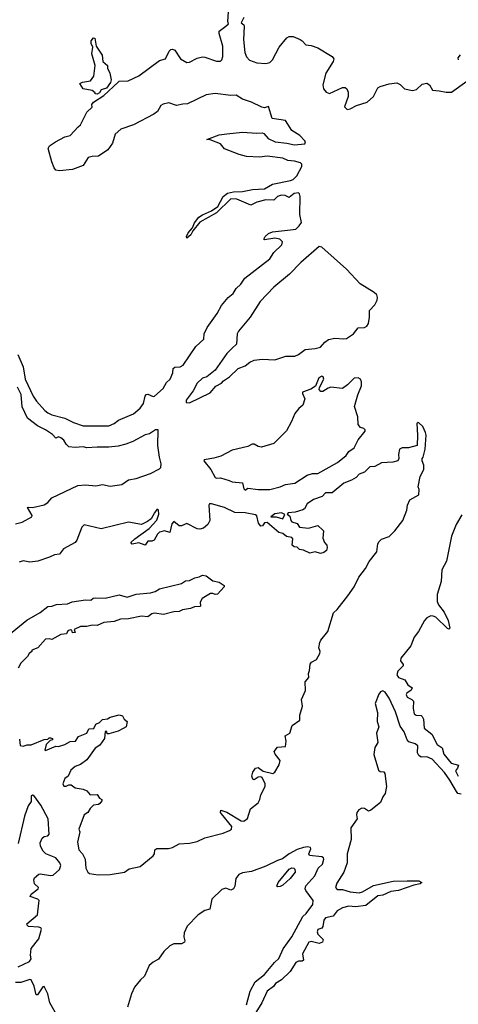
# Model space of a CAD drawing. Extents: x 2528705 to 2678277, y 911730 to 1023331.
# Tile 83 of 241: x 2584757 to 2588138, y 962555 to 970148. Entities that reach past the tile are written whole.
import ezdxf

# ---------------------------------------------------------------- set-up
doc = ezdxf.new("R2010")
doc.units = 0

msp = doc.modelspace()

# ---------------------------------------------------------------- linework, layer by layer
at = {"layer": '0CON20XD'}
for points in [[(2586015, 969496.3), (2585965, 969486.7), (2585905.9, 969505.9), (2585862.9, 969497.1), (2585844.7, 969485.3), (2585818.7, 969441.3), (2585790.3, 969419.7), (2585635, 969338), (2585536.9, 969305), (2585493.8, 969265), (2585472, 969195), (2585435.9, 969144.1), (2585365, 969095.4), (2585315, 969094), (2585285, 969086.2), (2585245, 969023.8), (2585165, 968991.6), (2585065, 968982.5), (2585035, 968988.5), (2585022.3, 969005), (2585005, 969051.4), (2584975.5, 969155), (2584986.9, 969175), (2585034.2, 969205), (2585105, 969245.7), (2585145, 969256.2), (2585208.8, 969321.2), (2585225, 969337.5), (2585275.7, 969434.3), (2585315, 969473.3), (2585314.3, 969495), (2585325, 969513.1), (2585406.6, 969563.4), (2585515, 969667.1), (2585525, 969672.9), (2585592.3, 969677.7), (2585675, 969714.4), (2585835.9, 969834.1), (2585880, 969845), (2585908.1, 969905), (2585921.8, 969918.2), (2585935, 969920.6), (2585951.8, 969911.8), (2585995.8, 969845), (2586045, 969818.6), (2586065, 969820), (2586125, 969850.4), (2586165, 969860.5), (2586185, 969858.9), (2586275, 969827.8), (2586305, 969828.1), (2586315, 969838), (2586322.7, 969865), (2586323.5, 969945), (2586295, 970042.5), (2586295, 970060), (2586345, 970098.6), (2586366.2, 970115), (2586362.5, 970135), (2586368.1, 970245)], [(2586484.4, 970165), (2586463.3, 970125), (2586485, 970107.1), (2586488.5, 970095), (2586481.7, 969995), (2586491.8, 969895), (2586505, 969861.4), (2586528.6, 969835), (2586585, 969816.5), (2586655, 969809.5), (2586685, 969816.9), (2586705, 969838.6), (2586756.2, 969935), (2586815, 970008.1), (2586835, 970019.6), (2586865, 970018.2), (2586918.1, 969995), (2586935.5, 969985), (2586963, 969953), (2587005, 969948.2), (2587055, 969930), (2587165, 969864.2), (2587179.4, 969845), (2587174.4, 969825), (2587116.9, 969735), (2587094.5, 969645), (2587099.4, 969615), (2587119.4, 969589.4), (2587145, 969580), (2587245, 969625.5), (2587265, 969624.4), (2587278, 969615), (2587289.5, 969589.5), (2587287.8, 969555), (2587262, 969475), (2587282.5, 969455), (2587305, 969460), (2587353.6, 969486.4), (2587435, 969510.9), (2587485, 969555.6), (2587517.2, 969622.8), (2587535, 969633.8), (2587605, 969654.3), (2587665, 969660.3), (2587689, 969649), (2587724.2, 969614.2), (2587785, 969602.9), (2587815, 969610), (2587860.2, 969649.8), (2587895, 969657.4), (2587915.9, 969645.9), (2587938, 969605), (2587989.8, 969600.2), (2588045, 969588.2), (2588085, 969589.5), (2588205, 969673.6)], [(2585355, 969573.8), (2585340, 969575), (2585340, 969585), (2585315, 969602.5), (2585245, 969613.8), (2585220, 969655), (2585240, 969665), (2585302.5, 969677.5), (2585328.3, 969711.7), (2585338.8, 969795), (2585313.3, 969885), (2585320, 969935), (2585307.5, 969965), (2585307.5, 969985), (2585325, 970007.5), (2585336.7, 970006.7), (2585347.5, 969945), (2585392.5, 969875), (2585397.5, 969825), (2585433.3, 969795), (2585433.9, 969773.9), (2585452, 969735), (2585462.2, 969685), (2585457.3, 969662.7), (2585425, 969621.2), (2585384, 969606), (2585372.5, 969585), (2585355, 969573.8)], [(2588139.1, 969839.1), (2588136.9, 969855), (2588153.8, 969876.2)], [(2584742.5, 967565), (2584785, 967470), (2584798.8, 967375), (2584862, 967245), (2584886.9, 967206.9), (2584950.8, 967135), (2584973.8, 967115), (2585005, 967102), (2585106.2, 967076.2), (2585172.4, 967042.4), (2585245, 967016), (2585445, 967016), (2585485, 967034.4), (2585519.2, 967060.8), (2585635, 967108), (2585685, 967152), (2585711.1, 967188.9), (2585724.5, 967245.5), (2585732.6, 967257.4), (2585745, 967258.9), (2585785, 967241.9), (2585795, 967244.3), (2585862, 967305), (2585889.7, 967350.3), (2585916.2, 967375), (2585938, 967425), (2585941.1, 967458.9), (2585951.7, 967468.3), (2585995, 967471.9), (2586018, 967485), (2586115, 967628.8), (2586177.5, 967685), (2586180, 967725), (2586202, 967775), (2586278.9, 967881.1), (2586311.4, 967945), (2586365, 968005.6), (2586403.4, 968036.6), (2586425.8, 968075), (2586460.8, 968109.2), (2586493.3, 968155), (2586685, 968303.1), (2586717.2, 968352.8), (2586777.7, 968412.3), (2586781.8, 968435), (2586762.2, 968455), (2586725, 968464), (2586645, 968450.6), (2586640, 968455), (2586650.4, 968475), (2586675, 968499.2), (2586705, 968512), (2586845, 968527.9), (2586885, 968532.5), (2586911.7, 968558.3), (2586928.5, 968585), (2586916.1, 968646.1), (2586917.8, 968785), (2586914.3, 968804.3), (2586905, 968813.9), (2586873.5, 968806.5), (2586835, 968777.5), (2586802.2, 968792.2), (2586775, 968794.1), (2586745, 968784), (2586715, 968757.3), (2586655, 968759.5), (2586585, 968741.1), (2586537.7, 968717.7), (2586430, 968765), (2586385, 968766.4), (2586275, 968659.5), (2586144.7, 968585.3), (2586090.9, 968519.1), (2586075, 968490), (2586045, 968462.5), (2586042.5, 968475), (2586055, 968503.3), (2586087.8, 968542.2), (2586105, 968582), (2586138.9, 968625), (2586165, 968643.8), (2586235.4, 968674.6), (2586285, 968708.6), (2586325.9, 968784.1), (2586359.1, 968810.9), (2586405, 968820.9), (2586475, 968822.7), (2586552.1, 968837.9), (2586645, 968842.4), (2586705, 968879.2), (2586845, 968906.7), (2586865, 968916.8), (2586893.7, 968945), (2586932.8, 969015), (2586932.1, 969035), (2586920.8, 969045), (2586875, 969057.1), (2586825, 969061.2), (2586785, 969079.2), (2586664.2, 969095.8), (2586605, 969088), (2586505, 969094), (2586448.3, 969108.3), (2586335, 969152.5), (2586305, 969190), (2586225, 969222.5), (2586200, 969225), (2586295, 969260), (2586355, 969267.5), (2586475, 969281.2), (2586585, 969273.3), (2586625, 969276.7), (2586639.5, 969269.5), (2586672.1, 969232.1), (2586727.3, 969207.3), (2586816.9, 969196.9), (2586875, 969182.9), (2586955, 969191.5), (2586960.5, 969205), (2586954.5, 969215), (2586916.8, 969255), (2586853.7, 969293.7), (2586805, 969370.8), (2586702.5, 969385), (2586675, 969478.6), (2586645, 969469.1), (2586622.4, 969472.4), (2586545, 969511.4), (2586475, 969535.4), (2586425, 969565.5), (2586385, 969563.3), (2586265, 969580), (2586195, 969568), (2586049.6, 969500.4), (2586015, 969496.3)], [(2586065, 967192.5), (2586225, 967270.8), (2586269.4, 967320.6), (2586313.8, 967345), (2586327.6, 967362.4), (2586375, 967394.2), (2586440.9, 967459.1), (2586495, 967477.8), (2586531.8, 967508.2), (2586565, 967521.5), (2586625, 967530.9), (2586725, 967524.7), (2586807.7, 967552.3), (2586876.7, 967553.3), (2586905, 967565.3), (2586956.5, 967603.5), (2587035, 967611.7), (2587075, 967622.9), (2587108.2, 967661.8), (2587138, 967682), (2587185, 967692.5), (2587255, 967685.9), (2587275, 967689.5), (2587329.6, 967725), (2587365, 967771.5), (2587413.7, 967773.7), (2587433.3, 967785), (2587445, 967804.4), (2587452.9, 967855), (2587454.7, 967905), (2587495, 967950), (2587511.9, 967985), (2587515.2, 968005), (2587509.8, 968025), (2587489.7, 968045), (2587381.1, 968111.1), (2587276.7, 968225), (2587085, 968394.6), (2587065, 968397.7), (2586925, 968275.7), (2586835.5, 968184.5), (2586716.7, 968085), (2586611.2, 967975), (2586533.3, 967855), (2586442.5, 967745), (2586432.5, 967725), (2586427.5, 967645), (2586393.9, 967616.1), (2586355, 967572.5), (2586263.3, 967445), (2586200, 967395), (2586165, 967382.5), (2586125.7, 967344.3), (2586093, 967287), (2586039.2, 967215), (2586040, 967195), (2586065, 967192.5)], [(2586495, 966520), (2586515, 966536), (2586594.3, 966524.3), (2586685, 966524.5), (2586765, 966544.4), (2586805, 966563.1), (2586878.8, 966575), (2586972.5, 966635), (2587015, 966648), (2587055, 966648.6), (2587205.6, 966734.4), (2587273.9, 966786.1), (2587295, 966817.5), (2587334.2, 966845.8), (2587365, 966906.7), (2587420, 966975), (2587420, 966985), (2587410, 966995), (2587383.9, 967003.9), (2587366.2, 967025), (2587363.8, 967085), (2587338.9, 967165), (2587364.6, 967254.6), (2587392.7, 967325), (2587392.7, 967355), (2587384.4, 967375), (2587365, 967387.1), (2587335, 967382.9), (2587285, 967332.7), (2587245, 967304.6), (2587155, 967313.5), (2587133.8, 967306.2), (2587095, 967280), (2587079.3, 967280.7), (2587066, 967295), (2587068.8, 967311.2), (2587100.3, 967375), (2587095.3, 967395), (2587085, 967397.7), (2587063.5, 967385), (2587037.9, 967322.1), (2587000.7, 967299.3), (2586937.5, 967275), (2586936.7, 967265), (2586955.5, 967225), (2586940.4, 967175), (2586909.6, 967150.4), (2586878, 967112), (2586851.7, 967048.3), (2586812.7, 966977.3), (2586715, 966878.8), (2586621.7, 966851.7), (2586595, 966855.4), (2586565.6, 966875), (2586550, 966875), (2586515, 966857.7), (2586395, 966829.4), (2586306.7, 966783.3), (2586254.6, 966765.4), (2586178.8, 966755), (2586176, 966745), (2586230.3, 966680.3), (2586265, 966616.7), (2586275, 966611.2), (2586306.1, 966616.1), (2586372.5, 966595), (2586394.1, 966584.1), (2586475, 966576.2), (2586485, 966530), (2586495, 966520)], [(2584725, 966260.4), (2584775, 966272.7), (2584850, 966315), (2584852, 966325), (2584817.5, 966385), (2584822, 966388), (2584855, 966386.4), (2584945, 966405.7), (2584972.9, 966425), (2585005, 966460), (2585204.2, 966555.8), (2585265, 966561.4), (2585345, 966553.8), (2585395, 966562.3), (2585455, 966549.6), (2585545, 966564.6), (2585595, 966598.8), (2585655, 966610), (2585765, 966649.3), (2585835, 966685.4), (2585845, 966695.8), (2585848, 966722), (2585835.1, 966775.1), (2585822, 966865), (2585825, 966986.2), (2585805, 966985.8), (2585756.7, 966955), (2585725, 966945.7), (2585630, 966895), (2585575, 966874.4), (2585515, 966859.2), (2585445, 966850.8), (2585355, 966852.5), (2585275.6, 966845.6), (2585245, 966853.3), (2585185, 966848.9), (2585135, 966854.2), (2585114, 966875), (2585096.7, 966905), (2585075, 966923.3), (2585055, 966930), (2585035, 966920), (2585008.8, 966948.8), (2584955, 966986.2), (2584893.3, 967015), (2584817.5, 967075), (2584775, 967162.5), (2584768.3, 967258.3), (2584741.2, 967315)], [(2585362.3, 963552.3), (2585455, 963554.8), (2585565, 963573.3), (2585600.6, 963599.4), (2585685, 963618.6), (2585785, 963699.1), (2585795.4, 963715), (2585798.6, 963745), (2585813.1, 963756.9), (2585905, 963755.8), (2585935.5, 963765), (2585985, 963793.3), (2586065, 963798.4), (2586125, 963811.3), (2586185, 963837.8), (2586325, 963874.4), (2586375, 963896), (2586388.8, 963905), (2586391.6, 963925), (2586312.2, 964025), (2586305.8, 964035), (2586307, 964053), (2586355, 964036.2), (2586465, 963970), (2586485, 963966.4), (2586512, 963988), (2586537.4, 964062.6), (2586595, 964109.2), (2586607.5, 964135), (2586615, 964170), (2586648.5, 964235), (2586650, 964255), (2586625.6, 964305), (2586615, 964310), (2586595, 964306.7), (2586565, 964286), (2586555, 964290), (2586545.6, 964315), (2586552.9, 964345), (2586574, 964375), (2586595, 964380), (2586632.7, 964352.7), (2586707.5, 964335), (2586723.8, 964345), (2586758.3, 964401.7), (2586765.8, 964435.8), (2586726.7, 964485), (2586718.8, 964505), (2586745, 964536.7), (2586806.4, 964543.6), (2586811.2, 964585), (2586804.1, 964625.9), (2586840, 964645), (2586856.2, 964705), (2586916, 964745), (2586916, 964785), (2586935.8, 964855), (2586930.5, 964905), (2586960, 964975), (2586957.8, 965042.2), (2586985.7, 965075), (2586982.5, 965105), (2586991.2, 965128.8), (2586995, 965178.6), (2587006.4, 965193.6), (2587045.4, 965214.6), (2587070.9, 965259.1), (2587074.3, 965275), (2587062.5, 965305), (2587070.8, 965345), (2587077.9, 965362.1), (2587131.1, 965428.9), (2587176.4, 965573.6), (2587205, 965600.6), (2587287.5, 965705), (2587335, 965774.4), (2587370.8, 965849.2), (2587423.3, 965915), (2587450.1, 965969.9), (2587508.8, 966045), (2587517.8, 966105), (2587527.3, 966125), (2587547.2, 966142.8), (2587605, 966162.8), (2587648.8, 966205), (2587710, 966285), (2587740.6, 966365), (2587746.9, 966405), (2587765.6, 966444.4), (2587833.3, 966485), (2587836.7, 966525), (2587827.5, 966545), (2587843.3, 966625), (2587871.7, 966678.3), (2587873, 966713), (2587860, 966745), (2587860, 966765), (2587867.5, 966775), (2587882.5, 966835), (2587890, 966945), (2587886.2, 966965), (2587865, 967010), (2587835, 967040), (2587825, 967042.5), (2587817.5, 967035), (2587823.3, 966945), (2587820, 966865), (2587753.6, 966846.4), (2587705, 966846.2), (2587683.9, 966836.1), (2587677.5, 966795), (2587680, 966765), (2587673, 966747), (2587633.6, 966736.4), (2587545, 966730), (2587495, 966702.5), (2587455, 966700), (2587415, 966657.5), (2587375, 966642.5), (2587351.7, 966618.3), (2587315, 966596.2), (2587255, 966573.3), (2587165, 966498.8), (2587115, 966498.8), (2587088, 966472), (2587021.3, 966448.7), (2586972.5, 966415), (2586953, 966377), (2586940.7, 966369.3), (2586879.3, 966350.7), (2586827.5, 966345), (2586820, 966335), (2586838.3, 966318.3), (2586846.7, 966285), (2586855, 966276.7), (2586895, 966263.3), (2586914, 966234), (2586983, 966227), (2587055, 966246.7), (2587095, 966212.5), (2587100, 966205), (2587095, 966150), (2587107.5, 966115), (2587123.3, 966095), (2587127.5, 966075), (2587122.5, 966055), (2587100.7, 966039.3), (2587075, 966031.2), (2587035, 966044.2), (2586993.9, 966033.9), (2586945, 966057.5), (2586913, 966063), (2586895, 966080), (2586873, 966083), (2586857.5, 966095), (2586862, 966145), (2586855, 966153.8), (2586812.7, 966162.7), (2586786.1, 966186.1), (2586755, 966193.3), (2586665, 966270), (2586645, 966267.5), (2586627.5, 966245), (2586615, 966243.3), (2586598.8, 966265), (2586585, 966322.5), (2586575, 966328.8), (2586496, 966346), (2586415, 966346.5), (2586335, 966386.3), (2586234.6, 966415.4), (2586220, 966415), (2586214.6, 966405.4), (2586221.7, 966285), (2586206.6, 966255), (2586172.7, 966227.3), (2586145, 966219.2), (2586125, 966221.9), (2586045, 966262.7), (2586005, 966245.4), (2585985, 966244.6), (2585945, 966277.5), (2585930.9, 966259.1), (2585915, 966192.5), (2585872.5, 966205), (2585835.8, 966195), (2585819.6, 966180.4), (2585794.6, 966135.4), (2585775, 966126.5), (2585745, 966125.7), (2585725, 966095.8), (2585675, 966114.5), (2585625, 966104.4), (2585613.3, 966115), (2585645, 966145.7), (2585754.5, 966225), (2585815, 966289.4), (2585829.1, 966335), (2585827.1, 966365), (2585820.7, 966370.7), (2585815, 966371.2), (2585795, 966345.7), (2585771.4, 966298.6), (2585742.3, 966277.7), (2585695, 966256.2), (2585595, 966273.5), (2585385, 966220.7), (2585255, 966253.3), (2585234.8, 966235.2), (2585196.9, 966135), (2585185, 966117.5), (2585095, 966067.8), (2585065, 966026.4), (2585025, 966020.2), (2584987.4, 966002.6), (2584897.2, 965972.8), (2584835, 965965.2), (2584785, 965975.8), (2584753.3, 965965)], [(2586785, 966297.5), (2586801.7, 966331.7), (2586775.9, 966345.9), (2586723.6, 966336.4), (2586692.5, 966315), (2586735, 966313.3), (2586785, 966297.5)], [(2588165, 966329), (2588122.6, 966255), (2588085, 966164.3), (2588047.5, 965972.5), (2588009.8, 965905), (2588005.2, 965814.8), (2587976, 965715), (2587975, 965662.5), (2587984.5, 965635), (2588028.2, 965578.2), (2588060.4, 965515), (2588073.8, 965455), (2588065, 965448), (2588055, 965453.1), (2587965, 965539.5), (2587945, 965548.8), (2587925, 965549.8), (2587895.4, 965535), (2587876.7, 965515), (2587830.7, 965429.3), (2587796.5, 965385), (2587771.8, 965318.2), (2587695.4, 965225), (2587692.7, 965202.7), (2587714.2, 965175), (2587714.2, 965165), (2587672.5, 965125), (2587664.1, 965095), (2587676.7, 965075), (2587726.9, 965056.9), (2587749.3, 965019.3), (2587783.5, 964995), (2587775, 964977.5), (2587741.1, 964955), (2587735.5, 964945), (2587745, 964923.8), (2587780.5, 964905), (2587791.5, 964891.5), (2587789.6, 964835), (2587797.8, 964795), (2587813.4, 964783.4), (2587851.7, 964781.7), (2587860.6, 964775), (2587868.5, 964755), (2587874.4, 964685), (2587935, 964637.1), (2587975, 964558.8), (2588013.5, 964533.5), (2588027.1, 964485), (2588083.8, 964415), (2588138.8, 964398.8), (2588132.5, 964375), (2588116.7, 964355), (2588138, 964315)], [(2584614.3, 965355.7), (2584811.8, 965518.2), (2584915, 965575.8), (2584975, 965623.8), (2585005, 965626.2), (2585041.2, 965638.8), (2585125, 965644.3), (2585162.4, 965657.6), (2585265, 965674.3), (2585305, 965671.2), (2585324, 965686), (2585340.5, 965689.5), (2585415, 965688), (2585525, 965712), (2585585, 965693.8), (2585655, 965717.1), (2585765, 965728), (2585801.7, 965738.3), (2585835, 965758.8), (2586005, 965800), (2586035, 965820), (2586065, 965823.8), (2586105.9, 965844.1), (2586141.7, 965851.7), (2586165, 965863.3), (2586195, 965860), (2586245, 965820), (2586295, 965810), (2586332.5, 965785), (2586332.5, 965775), (2586282.9, 965717.1), (2586265, 965714.2), (2586245, 965724), (2586227.7, 965722.3), (2586162.5, 965685), (2586147.5, 965655), (2586150, 965625), (2586145, 965622.5), (2586105, 965620), (2586073, 965607), (2586012.7, 965597.3), (2585985, 965584), (2585945, 965582), (2585865, 965562), (2585795, 965570.6), (2585774.4, 965565.6), (2585745, 965543.3), (2585695, 965549.4), (2585595, 965527.5), (2585535, 965524.2), (2585485, 965506), (2585405, 965499.2), (2585355, 965476.7), (2585315, 965479.2), (2585275, 965468.8), (2585225, 965469.4), (2585177.5, 965445), (2585185, 965422.5), (2585165, 965420), (2585160, 965440), (2585145, 965443.3), (2585128.8, 965435), (2585118.8, 965411.2), (2585073, 965407), (2585005, 965367.5), (2584983, 965373), (2584955, 965370), (2584897.5, 965305), (2584850, 965285), (2584850, 965275), (2584830, 965260), (2584817, 965237), (2584766.7, 965185), (2584745, 965147.5)], [(2588160, 964175), (2588135, 964181.2), (2588124, 964195), (2588073.7, 964283.7), (2588032.6, 964342.6), (2587937.8, 964445), (2587895, 964463.1), (2587851.9, 964461.9), (2587832.6, 964472.6), (2587823.5, 964495), (2587825, 964547.5), (2587805, 964563.1), (2587757.9, 964577.9), (2587743.7, 964593.7), (2587721.6, 964655), (2587690.9, 964700.9), (2587655, 964810), (2587605.2, 964915), (2587575, 964961.5), (2587555, 964972.7), (2587538.2, 964965), (2587525, 964945.5), (2587497.5, 964875), (2587515.2, 964805.2), (2587512.9, 964735), (2587524.6, 964695), (2587508.7, 964645), (2587516.9, 964573.1), (2587494.8, 964535.2), (2587488.1, 964481.9), (2587521.6, 964361.6), (2587535, 964349.2), (2587565, 964348.8)], [(2584755, 964600), (2584760.7, 964550.7), (2584785, 964546.7), (2584815, 964556.7), (2584845, 964556.7), (2584945, 964597.5), (2584975, 964600), (2584985, 964610), (2584995, 964610), (2585010, 964605), (2585010, 964595), (2584991.7, 964588.3), (2584961.2, 964558.8), (2584950, 964515), (2584955, 964512.5), (2585035, 964546.7), (2585055, 964542.5), (2585105, 964558.8), (2585145, 964582.5), (2585187, 964583), (2585210.9, 964619.1), (2585273.3, 964646.7), (2585291.1, 964678.9), (2585327.3, 964682.7), (2585343.3, 964715), (2585370.9, 964729.1), (2585395, 964750.8), (2585435, 964757.5), (2585455, 964770), (2585525, 964786.7), (2585549.3, 964779.3), (2585563.3, 964753.3), (2585586.4, 964736.4), (2585577.5, 964695), (2585555, 964682.5), (2585515, 964660), (2585445, 964640), (2585431.7, 964641.7), (2585428.3, 964658.3), (2585415, 964657.5), (2585410, 964605), (2585375.8, 964554.2), (2585339.4, 964530.6), (2585275, 964439.2), (2585225, 964404.2), (2585185, 964390), (2585150.7, 964359.3), (2585130, 964315), (2585105, 964297.5), (2585090.8, 964255), (2585098, 964238), (2585115, 964236), (2585135, 964246.7), (2585155, 964247.5), (2585183.6, 964223.6), (2585245, 964213.3), (2585275, 964201.2), (2585299.5, 964169.5), (2585355, 964172.5), (2585372.5, 964145), (2585390, 964135), (2585390, 964125), (2585375, 964103.8), (2585365, 964096.2), (2585325, 964090), (2585300, 964065), (2585283.3, 964035), (2585253.8, 964015), (2585213.8, 963905), (2585221.2, 963885), (2585202.9, 963805), (2585212.5, 963745), (2585240.8, 963715), (2585260.8, 963675), (2585266.2, 963605), (2585282.7, 963572.7), (2585294.4, 963564.4), (2585362.3, 963552.3)], [(2587565, 964348.8), (2587571.4, 964335), (2587583.6, 964235), (2587575, 964180), (2587555.7, 964154.3), (2587538.3, 964111.7), (2587465, 964051.8), (2587445, 964043.6), (2587415.2, 964065.2), (2587395, 964068.5), (2587371.9, 964055), (2587356.5, 964035), (2587352.7, 964015), (2587357.8, 963985), (2587308.4, 963915), (2587312.1, 963825), (2587280.4, 963715), (2587281.9, 963645), (2587256.2, 963573.8), (2587201.7, 963488.3), (2587191.4, 963455), (2587205, 963441.1), (2587245, 963440.4), (2587305, 963421.2), (2587375, 963414.1), (2587398.4, 963421.6), (2587485, 963472.1), (2587635, 963504.4), (2587745, 963506.9), (2587835, 963508), (2587857.5, 963495), (2587845, 963483.8), (2587795, 963474), (2587677.8, 963432.2), (2587616.7, 963425), (2587555, 963397.5), (2587518.5, 963391.5), (2587425, 963316.7), (2587345, 963307.1), (2587295, 963311.2), (2587245, 963300), (2587203.3, 963276.7), (2587174.6, 963235.4), (2587115, 963221.5), (2587102.5, 963205), (2587094.4, 963155), (2587085, 963142.9), (2587055, 963130.8), (2587048.9, 963115), (2587055.6, 963095), (2587096, 963055), (2587092, 963035), (2587065, 963024.4), (2587005, 963039.6), (2586985, 963034.4), (2586936.2, 962945), (2586943.8, 962895), (2586935, 962888), (2586905, 962887.3), (2586885, 962878.1), (2586841.2, 962808.8), (2586775.3, 962744.7), (2586730, 962715), (2586713.3, 962693.3), (2586665, 962656.2), (2586623.4, 962566.6), (2586578.3, 962491.7)], [(2584746, 962845), (2584833.8, 962885), (2584846, 962905), (2584841.4, 962935), (2584845.8, 962984.2), (2584905, 963060), (2584924, 963135), (2584919.1, 963145), (2584905, 963150.8), (2584826, 963155), (2584814.6, 963165), (2584812.9, 963175), (2584893.5, 963245), (2584905.8, 963335.8), (2584905.9, 963355), (2584896.9, 963366.9), (2584837.5, 963385), (2584846.4, 963405), (2584898.8, 963445), (2584902.5, 963455), (2584870.8, 963485), (2584866, 963515), (2584870.3, 963529.7), (2584905, 963559.2), (2584915, 963560.8), (2584995, 963547.5), (2585015, 963552), (2585065, 963594.2), (2585073.5, 963625), (2585065.5, 963645), (2585035, 963684.4), (2584958, 963715), (2584939.2, 963735), (2584916.2, 963775), (2584915, 963800), (2584930, 963835), (2584945, 963848), (2584975, 963853.3), (2584983.9, 963866.1), (2584976.2, 963985), (2584920.7, 964090.7), (2584865.8, 964165.8), (2584855, 964168.8), (2584845, 964160), (2584845, 964120), (2584821.2, 964085), (2584794.3, 964005.7), (2584745.8, 963795)], [(2586505, 962551.2), (2586533.8, 962656.2), (2586571.2, 962728.8), (2586645, 962785.7), (2586721.7, 962878.3), (2586755, 962908), (2586788.5, 962981.5), (2586855.5, 963075), (2586938.3, 963231.7), (2586965, 963256), (2587015.7, 963325), (2587018.2, 963355), (2586961.8, 963431.8), (2586957.5, 963445), (2586962.4, 963467.6), (2587031.5, 963545), (2587056.5, 963605), (2587092.3, 963635), (2587102.7, 963675), (2587098.8, 963685), (2587085, 963691.8), (2586991.2, 963701.2), (2586986.2, 963715), (2587001.2, 963755), (2586997.5, 963765), (2586975, 963769.5), (2586945.4, 963765.4), (2586895, 963748.3), (2586835, 963715.6), (2586782.7, 963677.3), (2586744.9, 963665.1), (2586655, 963619.6), (2586545, 963578.9), (2586475, 963568.2), (2586447.3, 963555), (2586423.2, 963525), (2586415.3, 963465), (2586405, 963444.5), (2586385, 963434.5), (2586345, 963450.4), (2586315, 963441.4), (2586238.9, 963365), (2586221.7, 963288.3), (2586185, 963279.2), (2586132, 963245), (2586047.5, 963157.5), (2586024.4, 963105), (2586022.9, 963075), (2586031.2, 963045), (2586027.5, 963035), (2586005, 963022), (2585945, 963022), (2585915, 963006), (2585868.3, 962961.7), (2585826.4, 962903.6), (2585785, 962880), (2585755.9, 962854.1), (2585719.1, 962770.9), (2585687.1, 962742.9), (2585641.7, 962688.3), (2585618, 962635), (2585587.3, 962532.7)], [(2586745, 963460), (2586740, 963465), (2586750, 963495), (2586834.1, 963595.9), (2586855, 963606.7), (2586870, 963605), (2586877, 963597), (2586880, 963575), (2586842.5, 963525), (2586785, 963472.5), (2586765, 963462.5), (2586745, 963460)], [(2585030.5, 962495), (2584989.5, 962565), (2584972.9, 962635), (2584945, 962691.4), (2584935, 962689.2), (2584895, 962628), (2584885, 962628.8), (2584869.7, 962695), (2584845, 962743.1), (2584835, 962745.5), (2584765, 962723.3), (2584725, 962722.5)]]:
    msp.add_lwpolyline(points, dxfattribs=at)

doc.saveas('drawing.dxf')
